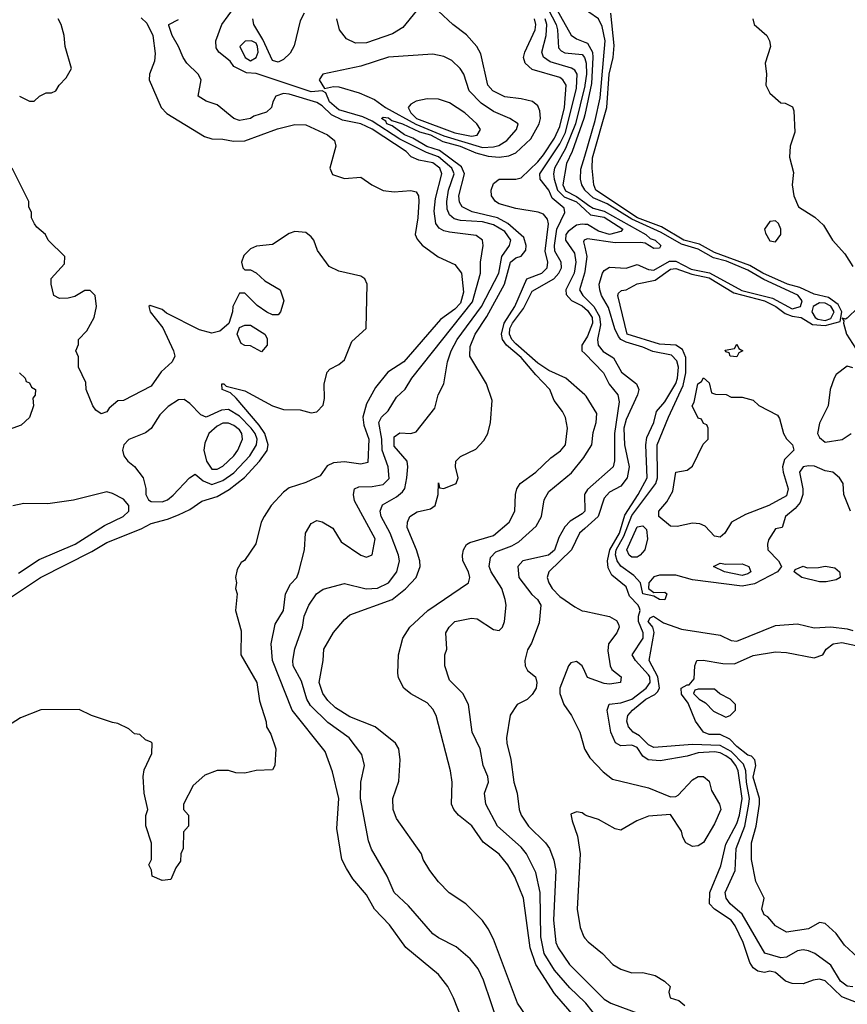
# Model space of a CAD drawing. Header units: inches. Extents: x 1793402 to 1900366, y 320852 to 470679.
# Tile 177 of 256: x 1837955 to 1840950, y 380966 to 384527. Entities that reach past the tile are written whole.
import ezdxf

# ---------------------------------------------------------------- set-up
doc = ezdxf.new("R2010")
doc.units = ezdxf.units.IN
doc.header["$MEASUREMENT"] = 0
doc.layers.add('B8338', color=7, linetype='Continuous')
doc.layers.add('B8348', color=7, linetype='Continuous')

msp = doc.modelspace()

# ---------------------------------------------------------------- linework, layer by layer
at = {"layer": 'B8338', "color": 4}
for points, elevation in [([(1839853.9, 384590), (1839896.5, 384510), (1839901.6, 384490), (1839905.1, 384425.1), (1839914, 384414), (1839927.7, 384407.7), (1839990, 384401.3), (1839999.1, 384390), (1840000, 384387)], 208), ([(1839873.2, 384610), (1839950.9, 384470.9), (1839970, 384457.4), (1840000, 384445.8)], 204), ([(1839689.3, 380890), (1839633.4, 381053.4), (1839613.8, 381093.8), (1839585.2, 381130), (1839534.2, 381174.2), (1839470, 381206), (1839450, 381220.9), (1839361.7, 381321.7), (1839309.5, 381370), (1839284.5, 381430), (1839227.7, 381527.7), (1839217.5, 381557.5), (1839187.8, 381710), (1839189.6, 381770), (1839202.7, 381830), (1839192.7, 381870), (1839146.6, 381930), (1839070, 381985.6), (1839006.8, 382046.8), (1838994.3, 382070), (1838974.2, 382134.2), (1838944.7, 382190), (1838943, 382210), (1838950, 382252), (1838978, 382330), (1838984.5, 382370), (1839000.9, 382410), (1839029.3, 382450), (1839053.1, 382466.9), (1839130, 382487.7), (1839208.8, 382468.8), (1839250, 382470.5), (1839290, 382490.7), (1839319.5, 382530), (1839329.6, 382570), (1839326, 382590), (1839295.4, 382670), (1839262.4, 382730), (1839259.5, 382750), (1839267.7, 382772.3), (1839318.2, 382801.8), (1839340.1, 382819.9), (1839348.1, 382831.9), (1839355.6, 382870), (1839359.6, 382910), (1839357, 382930), (1839310, 382985.2), (1839310, 383018), (1839330, 383033), (1839370, 383030.7), (1839390, 383036), (1839457.5, 383122.5), (1839469.6, 383170.4), (1839489.4, 383210.6), (1839503.6, 383290), (1839516.4, 383330), (1839538.3, 383370), (1839626.6, 383490), (1839688.4, 383610), (1839700.3, 383670), (1839728, 383710), (1839732.4, 383730), (1839710, 383761), (1839670, 383785.6), (1839630, 383795.4), (1839550, 383800.3), (1839527.2, 383807.2), (1839510, 383820.7), (1839501.4, 383841.4), (1839500.3, 383870), (1839507, 383910), (1839526.8, 383970), (1839518.9, 383990), (1839470.6, 384030.6), (1839426.7, 384046.7), (1839330, 384095.4), (1839230, 384160.2), (1839196.2, 384176.2), (1839110, 384201), (1839076.2, 384230), (1839062.7, 384262.7), (1839050, 384269.6), (1839010, 384265.8), (1838810, 384332.7), (1838775.3, 384335.3), (1838730, 384358), (1838716.5, 384376.5), (1838675.3, 384410), (1838665.6, 384425.6), (1838664, 384450), (1838686, 384510), (1838732.1, 384572.1)], 228), ([(1838984.9, 384550), (1838970, 384522.7), (1838947.9, 384432.1), (1838933.8, 384406.2), (1838910, 384382.9), (1838890, 384373.6), (1838870, 384379.5), (1838835.3, 384455.3), (1838802.4, 384510), (1838798.3, 384530)], 224), ([(1839866, 380810), (1839756.2, 380970), (1839670, 381202), (1839650, 381239), (1839629.6, 381269.6), (1839570, 381329), (1839508.9, 381368.9), (1839470, 381408.7), (1839439, 381450), (1839415.3, 381490), (1839408.7, 381510), (1839318.6, 381638.6), (1839306.6, 381670), (1839305.2, 381710), (1839326.8, 381773.2), (1839332, 381850), (1839326.6, 381890), (1839314.5, 381910), (1839241.2, 381970), (1839150, 382006.3), (1839098.2, 382038.2), (1839070, 382064.5), (1839052, 382090), (1839038.4, 382130), (1839053.2, 382210), (1839056, 382250), (1839090, 382311), (1839130, 382358), (1839150, 382374.8), (1839302.9, 382430), (1839351.6, 382468.4), (1839389.6, 382510), (1839404.2, 382550), (1839402.4, 382570), (1839391.2, 382610), (1839357, 382690), (1839358, 382710), (1839366.6, 382730), (1839393.1, 382746.9), (1839441.5, 382758.5), (1839459, 382770), (1839468.7, 382810), (1839470, 382852), (1839474, 382834), (1839490, 382832), (1839534, 382850), (1839541.2, 382870), (1839532.3, 382910), (1839532.7, 382930), (1839550, 382947.3), (1839606.2, 382973.8), (1839634.9, 383005.1), (1839649.3, 383030), (1839659.3, 383070), (1839665.2, 383150), (1839644, 383210), (1839583.7, 383310), (1839585.4, 383345.4), (1839603.5, 383390), (1839645.9, 383454.1), (1839709.9, 383570.1), (1839730.5, 383649.5), (1839750, 383666.2), (1839770, 383671.8), (1839786.2, 383693.8), (1839787.4, 383710), (1839779.4, 383739.4), (1839722, 383790), (1839684.2, 383810), (1839592.2, 383832.2), (1839555.6, 383850), (1839546.9, 383866.9), (1839544.2, 383890), (1839565, 383970), (1839554.3, 383994.3), (1839473.6, 384053.6), (1839428.8, 384068.8), (1839378.2, 384098.2), (1839347.3, 384110), (1839303, 384143), (1839283.5, 384150), (1839279.8, 384159.8), (1839264.7, 384170), (1839270, 384174.3), (1839290, 384172.6), (1839302, 384162), (1839340.4, 384150), (1839401.6, 384121.6), (1839441.7, 384110), (1839486.2, 384086.2), (1839548.8, 384070), (1839605.7, 384045.7), (1839650, 384033.6), (1839689.8, 384030.2), (1839725.3, 384034.7), (1839750, 384044.9), (1839804.1, 384095.9), (1839835.3, 384150), (1839839.8, 384170), (1839837.5, 384197.5), (1839830, 384216), (1839811.1, 384231.1), (1839770, 384241.3), (1839710, 384247.6), (1839666.6, 384270), (1839649.6, 384290), (1839623.6, 384403.6), (1839609.6, 384429.6), (1839571.9, 384471.9), (1839522, 384510), (1839470, 384558)], 224), ([(1839390, 384558), (1839341.1, 384498.9), (1839303.7, 384476.3), (1839210, 384443), (1839170, 384442.4), (1839138, 384458), (1839112.3, 384490), (1839102, 384530)], 224), ([(1838394.3, 384534.3), (1838414.7, 384514.7), (1838436.9, 384470), (1838444.8, 384404.7), (1838442.9, 384377.1), (1838424.2, 384330), (1838422.7, 384310), (1838467, 384210), (1838487.5, 384187.5), (1838624.1, 384104.1), (1838650, 384096), (1838690, 384095.1), (1838728.1, 384088.1), (1838770, 384088.7), (1838888.1, 384131.9), (1838950, 384147.8), (1838990, 384146.6), (1839069, 384110), (1839094, 384090), (1839099, 384070), (1839077.2, 383990), (1839087, 383967), (1839130, 383953.2), (1839190, 383957.2), (1839229, 383930), (1839270, 383909.6), (1839310, 383904.2), (1839370, 383909.3), (1839390, 383904), (1839398, 383890), (1839399.6, 383870), (1839396.3, 383810), (1839385.6, 383750), (1839393.1, 383733.1), (1839411.4, 383711.4), (1839469.7, 383669.7), (1839530, 383641.3), (1839553.5, 383610), (1839561.3, 383541.3), (1839550, 383501.3), (1839530, 383480.3), (1839477.8, 383442.2), (1839345.1, 383290), (1839287.4, 383252.6), (1839242.7, 383197.3), (1839210, 383137.3), (1839196.9, 383090), (1839200.4, 383060.4), (1839218.4, 383010), (1839214.9, 382925.1), (1839190, 382919.5), (1839130, 382928), (1839090, 382924), (1839067, 382913), (1839042.7, 382877.3), (1838990, 382853.4), (1838930, 382833.4), (1838910, 382818.8), (1838865.2, 382770), (1838839, 382730), (1838829, 382710), (1838808.9, 382631.1), (1838768.4, 382571.6), (1838756.4, 382563.6), (1838742, 382538), (1838735.3, 382510), (1838739, 382490), (1838735.3, 382470), (1838742, 382450), (1838735.3, 382390), (1838756.5, 382316.5), (1838755.3, 382230), (1838813.2, 382130), (1838823.1, 382063.1), (1838847.3, 381987.3), (1838848, 381970), (1838863.1, 381943.1), (1838882, 381890), (1838878, 381830), (1838870, 381814), (1838810, 381812), (1838770, 381802), (1838736.4, 381803.6), (1838710, 381811.3), (1838670, 381811.3), (1838624.7, 381795.3), (1838583.1, 381756.9), (1838548, 381690), (1838548, 381670), (1838566, 381650), (1838566, 381610), (1838548, 381590), (1838546, 381530), (1838538, 381510), (1838536.4, 381483.6), (1838520.4, 381459.6), (1838502, 381418), (1838470, 381414), (1838434, 381430), (1838431.6, 381451.6), (1838422, 381470), (1838432, 381490), (1838431.6, 381548.4), (1838411.6, 381611.6), (1838411.6, 381648.4), (1838418, 381670), (1838404.7, 381730), (1838402, 381790), (1838405.4, 381814.6), (1838432.7, 381872.7), (1838434, 381910), (1838430, 381914), (1838410, 381922), (1838390, 381942), (1838370, 381944.7), (1838350, 381962), (1838310, 381982), (1838290, 381984.7), (1838214, 382010), (1838170, 382032), (1838031.6, 382031.6), (1837958, 382002), (1837910, 381972)], 236), ([(1837954, 384250), (1837990, 384232), (1838007.3, 384232.7), (1838026, 384250), (1838050, 384262), (1838070, 384262), (1838086, 384270), (1838098, 384290), (1838123.1, 384316.9), (1838142, 384350), (1838119, 384430), (1838115.3, 384470), (1838105.2, 384510), (1838094, 384530)], 244), ([(1839556, 380910), (1839525.2, 380990), (1839504, 381030), (1839470, 381074), (1839351.7, 381171.7), (1839293.4, 381253.4), (1839239.3, 381310), (1839210, 381362), (1839160.2, 381420.2), (1839137, 381457), (1839120.9, 381490), (1839102, 381602), (1839109.4, 381710), (1839087.2, 381807.2), (1839060.1, 381880.1), (1838940.5, 382030), (1838869.6, 382210), (1838864.5, 382270), (1838879.6, 382340.4), (1838909.2, 382390), (1838917.2, 382450), (1838934.5, 382485.5), (1838957.2, 382510), (1838965.2, 382530), (1838985.2, 382610), (1838989.4, 382670), (1839010, 382704.7), (1839030, 382716), (1839050, 382711.3), (1839087.5, 382687.5), (1839118.8, 382638.8), (1839190, 382591), (1839210, 382582.8), (1839230, 382592), (1839240.7, 382650), (1839166.5, 382786.5), (1839162.9, 382810), (1839166.6, 382830), (1839182, 382838), (1839230, 382838.3), (1839270, 382846.3), (1839291.9, 382868.1), (1839288.3, 382910), (1839266.8, 382970), (1839265.5, 383010), (1839254.3, 383070), (1839263.6, 383090), (1839288.1, 383111.9), (1839318.3, 383161.7), (1839349.6, 383190.4), (1839374, 383230), (1839593.7, 383506.3), (1839622, 383610), (1839622.7, 383650), (1839632.7, 383710), (1839629.4, 383729.4), (1839607, 383747), (1839510, 383758.3), (1839490, 383763), (1839473.4, 383773.4), (1839460.5, 383790), (1839454.8, 383834.7), (1839459.6, 383880.4), (1839482.6, 383970), (1839475.4, 383990), (1839450, 384009.6), (1839398.9, 384018.9), (1839371.1, 384031.1), (1839354, 384050), (1839230, 384131.4), (1839190, 384150.6), (1839123.4, 384163.4), (1839082.9, 384182.9), (1839050, 384215.3), (1839030, 384227), (1838930, 384257.8), (1838910, 384259.7), (1838882, 384250), (1838870.6, 384230), (1838866, 384210), (1838847.5, 384192.5), (1838802, 384178), (1838790, 384169.3), (1838750, 384162.7), (1838730, 384169.4), (1838670, 384219.3), (1838630, 384232.7), (1838601.2, 384250), (1838611.6, 384310), (1838601.1, 384330), (1838559.5, 384370), (1838546, 384390), (1838529.5, 384430), (1838506, 384470), (1838494.6, 384505.4), (1838494, 384510), (1838530, 384528)], 232), ([(1839962.5, 380922.5), (1839890, 381005.1), (1839822.6, 381110), (1839802.3, 381170), (1839778, 381350), (1839746.7, 381426.7), (1839722, 381470), (1839690, 381509.4), (1839632.4, 381552.4), (1839591.1, 381611.1), (1839542.7, 381650), (1839526, 381670), (1839518, 381690), (1839519.5, 381770), (1839514.5, 381810), (1839462, 382010), (1839450, 382033.2), (1839430, 382056), (1839370, 382089.4), (1839345.2, 382110), (1839326.3, 382146.3), (1839323.2, 382163.2), (1839326, 382230), (1839342, 382290), (1839366.6, 382330), (1839432, 382390), (1839579.3, 382490), (1839584.5, 382510), (1839579.6, 382530), (1839558.4, 382570), (1839557, 382590), (1839560.9, 382610), (1839571.5, 382628.5), (1839583.5, 382636.5), (1839670, 382662), (1839726, 382710), (1839746.6, 382750), (1839749.6, 382810.4), (1839754.5, 382830), (1839766.6, 382850), (1839822.7, 382890), (1839877.1, 382942.9), (1839912.2, 382967.8), (1839929.6, 382990), (1839937, 383050), (1839930, 383088), (1839919.3, 383110), (1839889.7, 383149.7), (1839874, 383190), (1839822.3, 383242.3), (1839770, 383305.8), (1839717.1, 383350), (1839702.6, 383370), (1839698.1, 383390), (1839708.4, 383430), (1839746.2, 383490), (1839789.7, 383590), (1839845.1, 383610), (1839864.4, 383630), (1839865.8, 383650), (1839856.2, 383690), (1839868.7, 383788.7), (1839865.3, 383805.3), (1839850, 383823.5), (1839831.4, 383831.4), (1839750, 383843.7), (1839690, 383861.4), (1839676.3, 383870), (1839662.4, 383890), (1839660.7, 383910), (1839670, 383934.8), (1839689.7, 383950.3), (1839750, 383950.3), (1839770, 383955.3), (1839830, 384012.8), (1839850, 384037.8), (1839890, 384098), (1839910, 384140.5), (1839926.5, 384210), (1839932, 384290), (1839920.5, 384310), (1839910, 384317.7), (1839810, 384347.2), (1839783.6, 384370), (1839778.7, 384390), (1839783, 384410), (1839820.4, 384490), (1839822.3, 384510), (1839818, 384530)], 216), ([(1840000, 383170.1), (1839931.1, 383231.1), (1839870, 383258.3), (1839830, 383284.2), (1839750, 383354.7), (1839736.4, 383370), (1839727.5, 383390), (1839728.4, 383410), (1839738.5, 383430), (1839778.1, 383481.9), (1839810, 383545.5), (1839887.8, 383590), (1839906.6, 383610), (1839915.1, 383630), (1839914, 383650), (1839891.1, 383690), (1839889.8, 383710), (1839899, 383770), (1839927.3, 383830), (1839925.1, 383845.1), (1839881.4, 383881.4), (1839869.6, 383910), (1839838.9, 383950), (1839837.3, 383970), (1839910, 384077.8), (1839930, 384118.7), (1839970, 384278.8), (1839972.9, 384330), (1839964.1, 384344.1), (1839951.8, 384351.8), (1839874.4, 384374.4), (1839850.9, 384390.9), (1839844, 384410), (1839860.3, 384470), (1839862.5, 384510), (1839856.8, 384530)], 212), ([(1840000, 384288), (1839966, 384150), (1839930, 384061.1), (1839890.8, 383990), (1839886.2, 383970), (1839888.7, 383950), (1839901.6, 383910), (1839925.8, 383885.8), (1839970, 383868.1), (1840000, 383840.5)], 208), ([(1840000, 384183.4), (1839997.1, 384170), (1839954.1, 384050), (1839933.3, 384006.7), (1839920.2, 383930), (1839930, 383908.6), (1839970, 383887.6), (1840000, 383865.3)], 204), ([(1840000, 383911.1), (1839988.8, 383930), (1839984.8, 383950), (1839986.2, 383986.2), (1840000, 384033.5)], 196), ([(1837910, 382430.4), (1838029.8, 382510.2), (1838215.9, 382604.1), (1838270, 382636), (1838393.8, 382686.2), (1838430, 382705.3), (1838490, 382720.3), (1838530, 382736.5), (1838570, 382755.8), (1838613.7, 382786.3), (1838670, 382802.4), (1838712.7, 382827.3), (1838768.5, 382871.5), (1838822.3, 382930), (1838850.7, 382969.3), (1838854, 382990), (1838841.6, 383030), (1838821, 383061.1), (1838738.3, 383158.3), (1838718, 383178), (1838688, 383190), (1838686, 383210), (1838694, 383210), (1838702, 383202), (1838770, 383184.9), (1838870, 383130.5), (1838910, 383117.3), (1838970, 383116.3), (1839010, 383105.5), (1839030, 383108.2), (1839052.5, 383132.5), (1839057.5, 383157.5), (1839056.2, 383210), (1839067.7, 383252.3), (1839076.6, 383263.4), (1839110, 383280.5), (1839130, 383297.3), (1839157.2, 383362.8), (1839209.3, 383410.7), (1839212.7, 383570), (1839204, 383590), (1839190, 383599.3), (1839110, 383617.2), (1839074.8, 383634.8), (1839032.5, 383692.5), (1839019, 383730), (1839010, 383742), (1838990, 383757.2), (1838950, 383761.2), (1838930, 383753.2), (1838870, 383714), (1838811.6, 383708.4), (1838790, 383698), (1838766.4, 383673.6), (1838758, 383650), (1838762, 383630), (1838770, 383622), (1838790, 383622), (1838810, 383612), (1838842, 383582), (1838898, 383550), (1838910.8, 383510), (1838898.8, 383470), (1838890, 383459), (1838870, 383459), (1838849.1, 383469.1), (1838813.6, 383493.6), (1838770, 383538), (1838750, 383538), (1838726, 383490), (1838724.7, 383470), (1838711.6, 383428.4), (1838679.1, 383400.9), (1838650, 383393.2), (1838605.6, 383405.6), (1838486, 383466), (1838470, 383479), (1838426.4, 383493.6), (1838422, 383490), (1838426.8, 383470), (1838473, 383413), (1838511.3, 383330), (1838516, 383310), (1838506.8, 383290), (1838467.1, 383252.9), (1838430, 383201.2), (1838330.7, 383149.3), (1838310, 383148), (1838278, 383122), (1838270, 383109), (1838250, 383102), (1838230, 383115.3), (1838219, 383130), (1838195.3, 383190), (1838194.6, 383214.6), (1838168, 383270), (1838167.3, 383307.3), (1838158, 383330), (1838167.3, 383352.7), (1838168, 383370), (1838198, 383402), (1838224, 383450), (1838233.2, 383490), (1838228, 383530), (1838210, 383548), (1838190, 383548), (1838154, 383526), (1838130, 383519.3), (1838099, 383519), (1838078, 383530), (1838068, 383570), (1838068.4, 383591.6), (1838116.4, 383643.6), (1838118, 383670), (1838058, 383730), (1838048, 383750), (1838016.4, 383776.4), (1838008.4, 383788.4), (1837998, 383810), (1837998, 383830), (1837988, 383850), (1837988, 383870), (1837928, 383990)], 244), ([(1840000, 383786.8), (1839990, 383787.2), (1839970, 383784.2), (1839939.3, 383760.7), (1839931.3, 383750), (1839929.8, 383729.8), (1839962.2, 383682.2), (1839967.6, 383650), (1839962, 383610), (1839931.2, 383550), (1839933, 383533), (1839951.9, 383511.9), (1839990, 383491.9), (1840000, 383483.5)], 208), ([(1840000, 383730.7), (1839998, 383730), (1839995.9, 383724.1), (1840000, 383704.5)], 204), ([(1840000, 383616.8), (1839999.1, 383610), (1839981.2, 383550), (1839992.7, 383530), (1840000, 383522.7)], 204), ([(1840000, 383366.4), (1839989.4, 383350), (1839989.5, 383330), (1840000, 383319.2)], 208), ([(1837954, 383250), (1837974, 383230), (1837978, 383218), (1837990, 383214), (1837998, 383198), (1838011.3, 383190), (1838011.1, 383168.9), (1838002, 383158), (1838004.7, 383130), (1837990, 383088), (1837959.8, 383060.2), (1837886.4, 383033.6)], 244), ([(1840000, 380973.5), (1839945.9, 381025.9), (1839890, 381089.6), (1839853.5, 381150), (1839840.9, 381210), (1839838.3, 381370), (1839822.3, 381442.3), (1839789.6, 381510), (1839770, 381534), (1839683.7, 381610), (1839642, 381690), (1839637, 381730), (1839651.8, 381770), (1839649.4, 381790), (1839632, 381830), (1839620.9, 381890), (1839592.7, 381950), (1839579, 382050), (1839559, 382090), (1839510, 382138), (1839494, 382190), (1839494, 382230), (1839501.2, 382250), (1839497.2, 382310), (1839509.4, 382330.6), (1839530, 382351), (1839590, 382362.8), (1839610, 382360.7), (1839670, 382321), (1839690, 382318), (1839702, 382330), (1839709.2, 382350.8), (1839715.1, 382410), (1839712.3, 382430), (1839699.5, 382470), (1839661.6, 382530), (1839654, 382550), (1839658.4, 382581.6), (1839677.7, 382602.3), (1839736.1, 382623.9), (1839761.7, 382638.3), (1839824.4, 382695.6), (1839842.9, 382730), (1839852.7, 382790), (1839870, 382821), (1839951.3, 382888.7), (1839996.3, 382943.7), (1840000, 382949.5)], 212), ([(1837950, 382525.3), (1838025.1, 382574.9), (1838155.1, 382630), (1838261.7, 382698.3), (1838329, 382730), (1838349.2, 382750), (1838349.2, 382770), (1838330, 382793.2), (1838290, 382814), (1838270, 382819), (1838150, 382789.5), (1838056.5, 382776.5), (1837970, 382777.2), (1837930, 382769.2)], 248), ([(1840000, 382812), (1839998.7, 382810), (1839999.6, 382750), (1839990, 382739.3), (1839946.9, 382713.1), (1839927.3, 382692.8), (1839906.2, 382653.8), (1839890, 382608.5), (1839869, 382590), (1839775.3, 382570), (1839758, 382550), (1839760.7, 382510), (1839808.4, 382448.4), (1839829.3, 382430), (1839840.9, 382410), (1839834.8, 382345.2), (1839807.3, 382272.7), (1839792.1, 382247.9), (1839782.7, 382210), (1839784, 382190), (1839792.7, 382172.7), (1839821.2, 382150), (1839826.6, 382130), (1839823.7, 382110), (1839810, 382086), (1839792, 382068), (1839755.3, 382050), (1839730, 382012), (1839717.2, 381930), (1839718, 381910), (1839731.8, 381851.8), (1839743.7, 381770), (1839755.1, 381730), (1839762, 381670), (1839769.5, 381650), (1839796, 381610), (1839858, 381550), (1839872.3, 381530), (1839887.9, 381487.9), (1839895.6, 381450), (1839887.1, 381270), (1839895.6, 381190), (1839903.6, 381170), (1839944.5, 381110), (1840000, 381054.8)], 208), ([(1840000, 382687.3), (1839980.5, 382670), (1839951.8, 382610), (1839869.4, 382530), (1839863.7, 382510), (1839869.3, 382490), (1839882, 382470), (1839910, 382440.9), (1839963.5, 382403.5), (1839990, 382389.6), (1840000, 382387.5)], 204), ([(1840000, 382170.2), (1839990.6, 382190.6), (1839970, 382206), (1839950, 382201), (1839941.2, 382190), (1839909.6, 382110), (1839909.6, 382090), (1839924.7, 382050), (1839951.8, 382010), (1839982, 381950), (1839998.4, 381890), (1840000, 381887.5)], 204), ([(1840000, 381651.6), (1839990, 381658), (1839970, 381662), (1839950, 381654), (1839954, 381630), (1839974, 381574), (1839982.7, 381510), (1839972.7, 381310), (1839983.3, 381243.3), (1839996, 381210), (1840000, 381205.3)], 204)]:
    msp.add_lwpolyline(points, dxfattribs=dict(at, elevation=elevation))
for points, elevation in [([(1838793.2, 384450), (1838770.6, 384449.4), (1838751, 384430), (1838770.6, 384390.6), (1838790, 384378.8), (1838810, 384390.7), (1838817.3, 384410), (1838815.5, 384430), (1838810, 384441.6)], 228), ([(1839450, 384402.9), (1839290, 384391.6), (1839190, 384359.3), (1839052, 384330), (1839038.8, 384310), (1839058, 384278), (1839090, 384285.3), (1839110, 384283.6), (1839182.8, 384262.8), (1839238.3, 384238.3), (1839278.7, 384210), (1839389, 384149), (1839490, 384107.1), (1839630, 384064.4), (1839670, 384066.9), (1839688.4, 384071.6), (1839718, 384090), (1839752.7, 384130), (1839759, 384150), (1839728.7, 384170), (1839670, 384194.7), (1839624.9, 384224.9), (1839581.6, 384270), (1839562, 384330), (1839549.4, 384350), (1839518.9, 384378.9), (1839490, 384394)], 228), ([(1839430, 384241.2), (1839390, 384232), (1839370, 384220.9), (1839360.5, 384210), (1839370.3, 384190), (1839390.3, 384170), (1839530, 384117.7), (1839590, 384106.2), (1839610, 384108.9), (1839622.7, 384130), (1839609.4, 384150), (1839566, 384190), (1839510, 384226), (1839470, 384239)], 232), ([(1838830, 383326), (1838790, 383348), (1838770, 383348.7), (1838756.4, 383356.4), (1838742, 383390), (1838750, 383414), (1838770, 383422), (1838790, 383422), (1838842, 383390), (1838850, 383374), (1838850.7, 383349.3)], 244), ([(1838550, 383153.2), (1838530, 383152.7), (1838492.1, 383127.9), (1838462.3, 383097.7), (1838430, 383049), (1838410, 383033.2), (1838350, 383008.7), (1838331.3, 382990), (1838326.8, 382970), (1838331.3, 382950), (1838346, 382930), (1838370.8, 382910.8), (1838402, 382870), (1838411, 382831), (1838411, 382810), (1838421, 382790), (1838430, 382784), (1838470, 382783), (1838490, 382790.8), (1838510, 382807.3), (1838569.4, 382870.6), (1838590, 382882.8), (1838619.3, 382859.3), (1838650, 382846.5), (1838690, 382860.2), (1838730, 382887.8), (1838787.1, 382950), (1838812, 382990), (1838814.6, 383010), (1838807, 383030), (1838792.4, 383050), (1838750, 383093.5), (1838710, 383117.8), (1838684.7, 383115.3), (1838630, 383089.6), (1838610, 383098), (1838570, 383139.3)], 248), ([(1838710, 383067.3), (1838690, 383067.3), (1838670, 383057.4), (1838639.5, 383030), (1838624.4, 382995.6), (1838621.5, 382970), (1838630.3, 382930), (1838650, 382901.1), (1838670, 382901.1), (1838690, 382912.2), (1838729.6, 382950), (1838744.7, 382970), (1838761.6, 383010), (1838758.7, 383030), (1838750, 383043.7), (1838730, 383059.6)], 252)]:
    msp.add_lwpolyline(points, close=True, dxfattribs=dict(at, elevation=elevation))
at = {"layer": 'B8348', "color": 4}
for points, elevation in [([(1840000, 384033.5), (1840037.7, 384162.3), (1840056.2, 384243.8), (1840073.6, 384450), (1840062.5, 384502.5), (1840050, 384529.6), (1840014.8, 384554.7), (1840000, 384570.3)], 196), ([(1840962, 382750), (1840938, 382810), (1840935.3, 382850), (1840922, 382870), (1840898, 382890), (1840870, 382896), (1840831.7, 382911.7), (1840810, 382913.3), (1840790, 382909.3), (1840777.1, 382890), (1840789, 382830), (1840788.9, 382810), (1840779.4, 382780.6), (1840761.4, 382758.6), (1840726, 382730), (1840714, 382690), (1840690, 382686), (1840665.4, 382645.4), (1840661, 382630), (1840662.8, 382610), (1840701, 382570), (1840712, 382550), (1840698, 382530), (1840613.7, 382486.3), (1840570, 382478), (1840390, 382501.4), (1840330, 382518.4), (1840270, 382518.5), (1840250, 382512.6), (1840231.7, 382490), (1840230.5, 382470), (1840250, 382455.8), (1840290, 382456.5), (1840296.5, 382450), (1840290, 382428.7), (1840269.8, 382429.8), (1840250, 382442), (1840209.7, 382450), (1840201.6, 382490), (1840177.3, 382517.3), (1840130, 382551.1), (1840117.4, 382570), (1840111.6, 382591.6), (1840113.4, 382610), (1840140.8, 382659.2), (1840170, 382733.8), (1840256.8, 382850), (1840262.8, 382870), (1840261.7, 382990), (1840302.6, 383090), (1840356.4, 383203.6), (1840366.3, 383250), (1840365.5, 383305.5), (1840353.8, 383333.8), (1840330, 383349.8), (1840270, 383353.1), (1840153, 383390), (1840119.3, 383530), (1840122, 383538), (1840132.5, 383547.5), (1840150, 383550.5), (1840190, 383572.2), (1840254.6, 383585.4), (1840310, 383624.6), (1840330, 383627.6), (1840386.9, 383606.9), (1840450, 383593.3), (1840539.6, 383539.6), (1840650.3, 383510), (1840691.2, 383490), (1840725, 383465), (1840750, 383455.3), (1840782.8, 383450), (1840824.7, 383424.7), (1840870, 383421.1), (1840924.7, 383435.3), (1840929.8, 383470), (1840917.2, 383497.1), (1840882, 383522), (1840830, 383534), (1840778.5, 383558.5), (1840733.6, 383570), (1840644.2, 383610), (1840597.9, 383637.9), (1840470, 383685), (1840415.5, 383715.5), (1840358.9, 383730), (1840277.3, 383777.3), (1840190.9, 383810), (1840040.5, 383910), (1840032.8, 383930), (1840026.2, 383990), (1840028, 384027.9), (1840079.3, 384210), (1840088.5, 384330), (1840102.7, 384390), (1840106.8, 384433.2), (1840094, 384550)], 192), ([(1840608.2, 384530), (1840612.7, 384510), (1840659.3, 384470), (1840668.5, 384450), (1840672.4, 384430), (1840653.4, 384370), (1840657.3, 384330), (1840654.8, 384290), (1840670, 384261), (1840710, 384226), (1840724.7, 384224.7), (1840751.3, 384211.3), (1840756.9, 384196.9), (1840759.8, 384120.2), (1840742.8, 384070), (1840741, 384030), (1840754.8, 383974.8), (1840750.4, 383930), (1840757, 383890), (1840773.4, 383850), (1840832.8, 383812.8), (1840864.2, 383784.2), (1840896.3, 383730), (1840940.7, 383680.7), (1840970, 383634)], 192), ([(1840000, 384445.8), (1840010, 384442), (1840028.4, 384410), (1840029.3, 384390), (1840024.3, 384295.7), (1840000, 384183.4)], 204), ([(1840000, 384387), (1840005.3, 384370), (1840005.9, 384330), (1840000.5, 384290), (1840000, 384288)], 208), ([(1840989.8, 380969.7), (1840930, 380993.5), (1840870, 381051.3), (1840850, 381057.4), (1840826.3, 381053.7), (1840790, 381039.6), (1840750, 381041.7), (1840727, 381050), (1840690, 381081.3), (1840670, 381086.3), (1840650, 381081.3), (1840625.7, 381085.7), (1840610, 381098.4), (1840597.2, 381117.2), (1840573.5, 381190), (1840544.4, 381250), (1840529.7, 381270), (1840469.4, 381310), (1840451.8, 381330), (1840452.3, 381370), (1840492.6, 381467.4), (1840510, 381544.9), (1840550, 381619.5), (1840560.5, 381650), (1840569.8, 381710), (1840555.6, 381810), (1840546.2, 381830), (1840530.7, 381850), (1840510, 381864.8), (1840490, 381875.7), (1840470, 381879.3), (1840410, 381875.6), (1840370, 381863.5), (1840272.8, 381847.2), (1840229.8, 381849.8), (1840210, 381863), (1840190, 381894.7), (1840170, 381903.1), (1840130, 381901.3), (1840111.2, 381911.2), (1840094.7, 381950), (1840081.3, 382030), (1840088.7, 382051.3), (1840130, 382056.2), (1840170, 382070.2), (1840222.7, 382110), (1840236.8, 382130), (1840235, 382150), (1840230, 382158), (1840183.6, 382210), (1840172, 382230), (1840211.6, 382290), (1840211.7, 382310), (1840194.5, 382350), (1840194, 382370), (1840201, 382390), (1840198.4, 382398.4), (1840193, 382410), (1840162, 382442), (1840150, 382476), (1840097.7, 382517.7), (1840084.4, 382544.4), (1840081.6, 382570), (1840090.4, 382610), (1840126, 382670), (1840144.9, 382735.1), (1840193.6, 382810), (1840225.5, 382870), (1840220.7, 382990), (1840224, 383016), (1840249.7, 383070), (1840259.7, 383110), (1840290, 383145.3), (1840329.3, 383210.7), (1840335.9, 383230), (1840339.2, 383270), (1840332.8, 383292.8), (1840314, 383314), (1840246.8, 383326.8), (1840210, 383343.2), (1840150, 383360.5), (1840131, 383370), (1840121.4, 383381.4), (1840108.7, 383408.7), (1840086.4, 383486.4), (1840060.3, 383530), (1840054, 383550), (1840051.9, 383570), (1840063.9, 383610), (1840070, 383619.5), (1840090, 383631.8), (1840150, 383628.8), (1840190, 383641.1), (1840230, 383623.2), (1840250, 383621.1), (1840306, 383654), (1840330, 383653.8), (1840385, 383625), (1840451.2, 383611.2), (1840567.8, 383547.8), (1840679.5, 383519.5), (1840750, 383481.5), (1840780.4, 383490), (1840786.5, 383510), (1840770.8, 383530.8), (1840647.9, 383587.9), (1840590, 383621.2), (1840513.1, 383653.1), (1840465.9, 383665.9), (1840410, 383697.6), (1840350, 383715.4), (1840276.8, 383756.8), (1840170, 383805.5), (1840081.1, 383861.2), (1840030, 383882.7), (1840000.7, 383910), (1840000, 383911.1)], 196), ([(1840000, 383865.3), (1840014.5, 383854.5), (1840030, 383845.7), (1840070, 383835.1), (1840220.9, 383750), (1840236.1, 383736.1), (1840254.5, 383730), (1840275.8, 383710), (1840270, 383700.5), (1840250, 383699.6), (1840218.5, 383718.5), (1840201.7, 383721.7), (1840110, 383719.8), (1840010, 383734.4), (1840000, 383730.7)], 204), ([(1840000, 383840.5), (1840021.1, 383821.1), (1840070, 383813), (1840137.4, 383770), (1840130, 383761.3), (1840090, 383750.3), (1840050, 383762.3), (1840010, 383786.4), (1840000, 383786.8)], 208), ([(1840000, 383704.5), (1840007.2, 383670), (1840000, 383616.8)], 204), ([(1840000, 383522.7), (1840033, 383490), (1840053.4, 383453.3), (1840056.6, 383423.4), (1840046.2, 383370), (1840048.6, 383350), (1840066.6, 383326.6), (1840103.5, 383303.5), (1840132.7, 383252.7), (1840187, 383210), (1840195.6, 383190), (1840191.1, 383170), (1840150, 383080.5), (1840141.8, 383050), (1840143.7, 382990), (1840160.8, 382910), (1840153.1, 382870), (1840130, 382840.3), (1840090, 382818), (1840070, 382796.3), (1840048, 382730), (1840000, 382687.3)], 204), ([(1840000, 383483.5), (1840010, 383475.1), (1840026.6, 383450), (1840028, 383430), (1840010, 383382), (1840000, 383366.4)], 208), ([(1840990, 383486.6), (1840950, 383447.3), (1840944, 383444), (1840932, 383448), (1840938, 383438), (1840935.8, 383430), (1840946.9, 383390), (1840979.6, 383339.6)], 192), ([(1840000, 383319.2), (1840067.3, 383250), (1840088.3, 383208.3), (1840119.6, 383170), (1840124.9, 383144.9), (1840107.8, 383030), (1840108, 382932), (1840102.9, 382910), (1840010, 382827.7), (1840000, 382812)], 208), ([(1840970, 383268), (1840950, 383274), (1840910, 383244), (1840902, 383230), (1840887.7, 383190), (1840880.5, 383130), (1840850, 383068), (1840842, 383030), (1840850, 383016), (1840870, 382998.8), (1840931.7, 383008.3), (1840964, 383030)], 192), ([(1840000, 382949.5), (1840025.2, 382990), (1840030, 383034), (1840041.2, 383070), (1840043.1, 383103.1), (1840005.4, 383165.4), (1840000, 383170.1)], 212), ([(1840000, 382387.5), (1840090, 382369), (1840114.4, 382354.4), (1840121.4, 382341.4), (1840124, 382330), (1840115.9, 382310), (1840086, 382270), (1840083.9, 382243.9), (1840091.3, 382190), (1840097.4, 382177.4), (1840132, 382150), (1840129, 382130), (1840090, 382123.6), (1840070, 382126.2), (1840010, 382148.5), (1840000, 382170.2)], 204), ([(1840970, 381029.7), (1840950, 381031.1), (1840925.1, 381050), (1840890, 381107.3), (1840832.7, 381150), (1840810, 381159.7), (1840790, 381163), (1840770, 381159.7), (1840730, 381136.2), (1840710, 381133.6), (1840651.4, 381151.4), (1840570, 381292), (1840526, 381330), (1840511.8, 381350), (1840508, 381370), (1840544, 381450), (1840547.4, 381530), (1840579.4, 381610), (1840594.1, 381690), (1840596.1, 381710), (1840584.7, 381770), (1840583.2, 381810), (1840574.9, 381834.9), (1840530, 381879.9), (1840490, 381901.9), (1840390, 381906), (1840250, 381894.3), (1840230, 381904.7), (1840197.5, 381937.5), (1840175.1, 381950), (1840158.4, 381970), (1840151.6, 381990), (1840156.3, 382010), (1840172.8, 382030), (1840220.5, 382070), (1840253, 382087), (1840263.6, 382096.4), (1840269.8, 382110), (1840264.7, 382150), (1840232.7, 382210), (1840251.2, 382311.2), (1840246.6, 382330), (1840228.9, 382350), (1840236.6, 382363.4), (1840248.7, 382370), (1840285.2, 382345.3), (1840350, 382323.1), (1840490, 382301.6), (1840530, 382282), (1840550, 382279.3), (1840690, 382335.5), (1840770, 382342), (1840830, 382328.2), (1840890, 382330.7), (1840950, 382324.2), (1840970, 382317.6)], 192), ([(1841002.4, 381122.4), (1840939.5, 381179.5), (1840910, 381222), (1840870, 381258), (1840850, 381262), (1840810, 381239), (1840730, 381227), (1840690, 381249.3), (1840662, 381282), (1840649.3, 381290), (1840641.2, 381310), (1840649, 381350), (1840619.3, 381410), (1840602.9, 381490), (1840603.5, 381550), (1840620.5, 381610), (1840632.3, 381690), (1840632.3, 381710), (1840610, 381788), (1840618.7, 381830), (1840615.1, 381850), (1840603.3, 381863.3), (1840590, 381867.1), (1840550, 381898.9), (1840525.3, 381925.3), (1840490, 381941.6), (1840450, 381942), (1840429.2, 381950), (1840401.2, 381990), (1840374.6, 382054.6), (1840350, 382088), (1840348.7, 382110), (1840370, 382122), (1840378, 382122), (1840396.4, 382143.6), (1840398, 382190), (1840406, 382210), (1840429, 382211), (1840499.1, 382199.1), (1840542, 382198), (1840610, 382227.7), (1840690, 382240.5), (1840730, 382238), (1840830, 382218.8), (1840862, 382230), (1840873.2, 382250), (1840899, 382270), (1840930, 382274.9), (1841082.6, 382242.6)], 188), ([(1840000, 381887.5), (1840018, 381858), (1840066.5, 381806.5), (1840100.5, 381780.5), (1840230, 381749.5), (1840310, 381716), (1840330, 381717.2), (1840337.5, 381722.5), (1840390, 381778), (1840410, 381789.4), (1840430, 381789.4), (1840450, 381773.2), (1840458.9, 381738.9), (1840487.6, 381690), (1840492.4, 381670), (1840470, 381619.1), (1840430, 381550.7), (1840410, 381539.1), (1840390, 381537.3), (1840366, 381550), (1840354.8, 381570), (1840350, 381592), (1840310, 381652), (1840230, 381646), (1840188, 381630), (1840130, 381596), (1840110, 381601), (1840050, 381634.8), (1840007.1, 381647.1), (1840000, 381651.6)], 204), ([(1840000, 381205.3), (1840011.7, 381191.7), (1840064, 381150), (1840102, 381110), (1840130, 381092.7), (1840170, 381079.3), (1840210, 381081.2), (1840255.3, 381070), (1840288.7, 381050), (1840308.7, 381030), (1840304, 381010), (1840309.2, 380990), (1840340.2, 380980.2), (1840362, 380962)], 204), ([(1840000, 381054.8), (1840070, 380985.1), (1840094, 380970), (1840202, 380930), (1840229.4, 380909.4), (1840245.6, 380845.6), (1840269.4, 380789.4), (1840286, 380710), (1840279.3, 380670), (1840251.6, 380590), (1840248, 380550), (1840258, 380470), (1840290, 380394), (1840330, 380329.3), (1840390, 380276), (1840530, 380217.2), (1840570, 380192.7), (1840590, 380173.2), (1840621.2, 380130), (1840645.4, 380085.4), (1840673.2, 380050), (1840681.2, 380030), (1840685.5, 380000)], 208), ([(1840534.8, 380000), (1840507.2, 380027.2), (1840470, 380079), (1840390, 380129), (1840360.1, 380160.1), (1840268.8, 380288.8), (1840195.6, 380430), (1840167.6, 380490), (1840167.3, 380510), (1840191.4, 380631.4), (1840191.5, 380730), (1840178.4, 380770), (1840157.2, 380817.2), (1840141, 380841), (1840099.7, 380879.7), (1840050, 380912), (1840003.6, 380970), (1840000, 380973.5)], 212)]:
    msp.add_lwpolyline(points, dxfattribs=dict(at, elevation=elevation))
for points, elevation in [([(1840690, 383799.6), (1840670, 383797.6), (1840650.5, 383770), (1840654.6, 383754.6), (1840670, 383726.8), (1840690, 383724), (1840709.3, 383750), (1840709.5, 383770), (1840700.7, 383790)], 192), ([(1840850, 383503), (1840826.5, 383490), (1840822.2, 383470), (1840834.3, 383450), (1840843.5, 383443.5), (1840870, 383439.6), (1840890, 383446.1), (1840902.3, 383470), (1840890.9, 383490.9), (1840870, 383501.2)], 196), ([(1840550, 383308), (1840526, 383310), (1840522, 383322), (1840510, 383326), (1840508.4, 383331.6), (1840542, 383338), (1840550, 383354), (1840558, 383338), (1840572, 383330), (1840558, 383322)], 188), ([(1840530, 383162), (1840570, 383162), (1840610, 383151.3), (1840630, 383132), (1840696.9, 383096.9), (1840704.7, 383084.7), (1840718.8, 383030), (1840730, 383011.3), (1840751.3, 382990), (1840756, 382970), (1840723.1, 382936.9), (1840715.8, 382910), (1840717.6, 382890), (1840735.8, 382830), (1840730, 382804.5), (1840666, 382770), (1840582, 382738), (1840530.7, 382709.3), (1840506.8, 382670), (1840490, 382656), (1840470, 382659.3), (1840435.3, 382695.3), (1840416, 382704), (1840390, 382706), (1840334.6, 382694.6), (1840310, 382695.3), (1840268, 382730), (1840268, 382750), (1840297, 382783), (1840318.4, 382821.6), (1840329.4, 382890.6), (1840370, 382898), (1840390, 382912), (1840428.4, 382991.6), (1840446, 383010), (1840446, 383050), (1840442, 383062), (1840430, 383066), (1840422, 383082), (1840410, 383086), (1840389.2, 383130), (1840396.4, 383143.6), (1840409.3, 383210), (1840422, 383218), (1840430, 383231.3), (1840450, 383214), (1840458, 383178), (1840472.7, 383172.7), (1840511.1, 383171.1)], 188), ([(1840170, 382582.9), (1840160.9, 382590), (1840152.3, 382610), (1840190, 382693.4), (1840210, 382696), (1840222.8, 382682.8), (1840226.8, 382650), (1840217.3, 382610), (1840201, 382590), (1840190, 382583.7)], 188), ([(1840510, 382558), (1840570, 382559.3), (1840594, 382550), (1840600.5, 382530), (1840590, 382522.4), (1840570, 382516.9), (1840506, 382530), (1840466, 382550), (1840490, 382562)], 188), ([(1840804.7, 382544.7), (1840845.4, 382545.4), (1840870, 382550.8), (1840904.7, 382544.7), (1840922, 382530), (1840923.6, 382523.6), (1840924.7, 382510), (1840910, 382501.2), (1840873.6, 382493.6), (1840850, 382494), (1840786, 382510), (1840758, 382530), (1840762, 382538), (1840790, 382551)], 192), ([(1840470, 382106), (1840410, 382106), (1840398, 382102), (1840394, 382090), (1840414, 382070), (1840436.9, 382056.9), (1840466.4, 382026.4), (1840510, 382004.7), (1840526, 382010), (1840546, 382030), (1840546, 382050), (1840526, 382070), (1840488.4, 382088.4)], 188)]:
    msp.add_lwpolyline(points, close=True, dxfattribs=dict(at, elevation=elevation))

doc.saveas('drawing.dxf')
